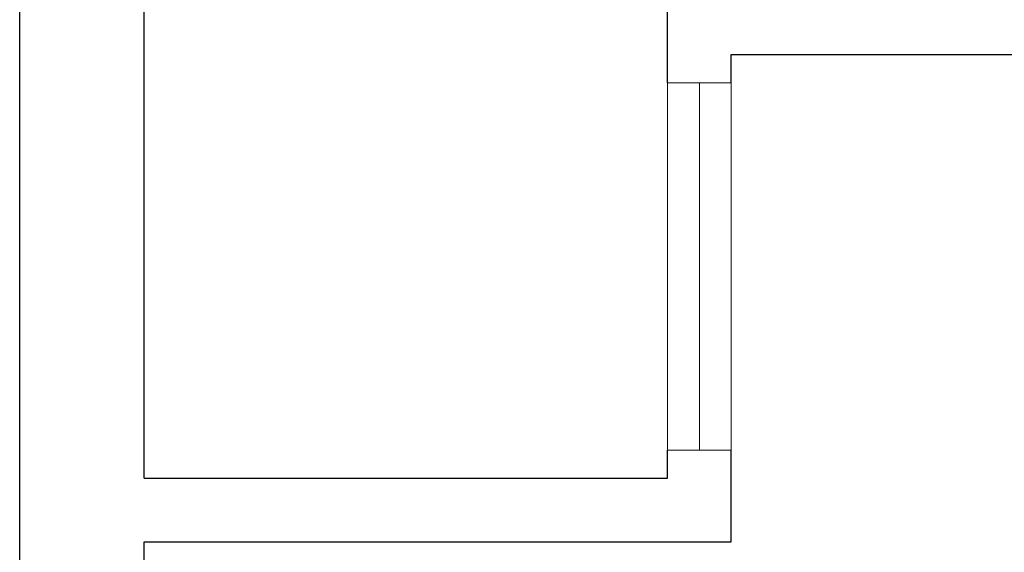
# Model space of a CAD drawing. Header units: millimetres. Extents: x 0 to 11.7, y 0 to 17.
# Tile 28 of 31: x 0 to 2.2, y 11.7 to 12.9. Entities that reach past the tile are written whole.
import ezdxf

# ---------------------------------------------------------------- set-up
doc = ezdxf.new("R2010")
doc.units = ezdxf.units.MM
doc.layers.add('_cerramiento', color=251, linetype='Continuous', lineweight=25)
doc.layers.add('_puertas', color=44, linetype='Continuous', lineweight=5)
doc.layers.add('_mobiliario', color=7, linetype='Continuous', lineweight=5, true_color=0x9e9e9e)

msp = doc.modelspace()

# ---------------------------------------------------------------- linework, layer by layer
at = {"layer": '_cerramiento'}
for p, q in [((0, 11.773), (0, 17.014)), ((0.28, 11.8445), (0.28, 16.734)), ((1.4564, 12.7326), (1.4564, 12.9395)), ((1.5994, 12.7965), (2.9994, 12.7965)), ((1.5994, 12.7326), (1.5994, 12.7965)), ((1.4564, 11.8445), (1.4564, 11.9076)), ((1.5994, 11.7015), (1.5994, 11.9076)), ((0.28, 11.8445), (1.4564, 11.8445)), ((0, 0), (0, 11.773)), ((0.28, 0.28), (0.28, 11.7015)), ((0.28, 11.7015), (1.5994, 11.7015))]:
    msp.add_line(p, q, dxfattribs=at)
for points in [[(1.5994, 12.7326), (1.5994, 12.7965)], [(1.5994, 11.7965), (1.5994, 11.9076)]]:
    msp.add_lwpolyline(points, dxfattribs=at)
at = {"layer": '_mobiliario'}
for points in [[(1.4564, 12.7326), (1.4564, 11.9076)], [(1.5994, 12.7326), (1.5994, 11.9076)]]:
    msp.add_lwpolyline(points, dxfattribs=at)
at = {"layer": '_puertas'}
for p, q in [((1.4564, 12.7326), (1.5994, 12.7326)), ((1.4564, 11.9076), (1.5994, 11.9076))]:
    msp.add_line(p, q, dxfattribs=at)
msp.add_lwpolyline([(1.5279, 11.9076), (1.5279, 12.7326)], dxfattribs=at)

doc.saveas('drawing.dxf')
